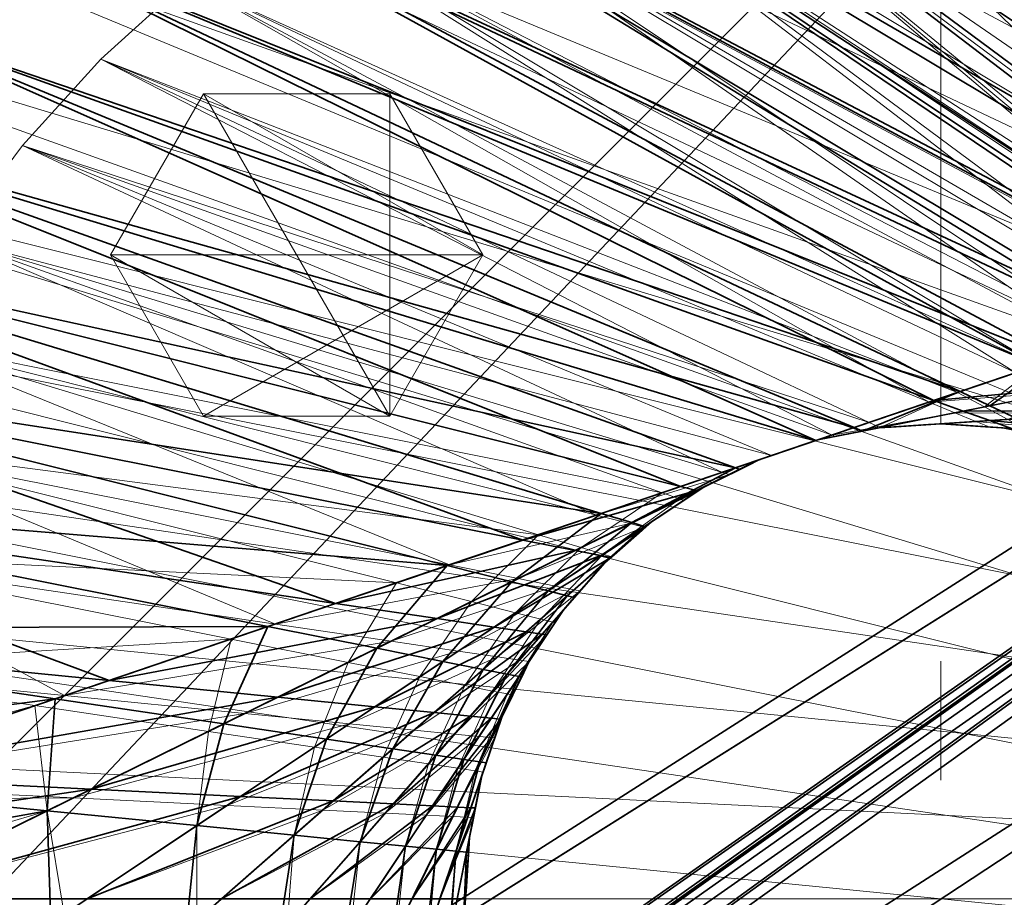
# Model space of a CAD drawing. Header units: millimetres. Extents: x -142 to 149, y -149 to 106.
# Tile 14 of 28: x -23 to 2, y 0 to 22. Entities that reach past the tile are written whole.
import ezdxf

# ---------------------------------------------------------------- set-up
doc = ezdxf.new("R2010")
doc.units = ezdxf.units.MM
doc.linetypes.add('Center', pattern=[39, 24, -6, 3, -6])
for name, color, linetype, lineweight, true_color in [('M-BASE', 7, 'Continuous', 35, 0xbdc8d0), ('M-CENTER', 7, 'Center', 13, 0x9a8164), ('M-DETAIL', 7, 'Continuous', 13, 0x6c8298), ('M-HARDWARE', 7, 'Continuous', 18, 0xd1b579), ('M-STRUCTURE', 7, 'Continuous', 20, 0x509bab)]:
    doc.layers.add(name, color=color, linetype=linetype, lineweight=lineweight, true_color=true_color)

msp = doc.modelspace()

# ---------------------------------------------------------------- linework, layer by layer
at = {"layer": 'M-BASE'}
for points in [[(-50.703, 85), (10.717, 85), (-62.449, -18.337)], [(-58.499, -29.623), (-62.449, -18.337), (10.717, 85)], [(10.717, 85), (-56.708, -28.498), (-58.499, -29.623)], [(-54.181, -26.91), (-56.708, -28.498), (10.717, 85)], [(10.717, 85), (28.858, 56.129), (-54.181, -26.91)], [(42.294, 34.745, 12), (-96.656, 79.423, 12), (-58.499, -29.623, 12)], [(-42.522, -19.585), (-54.181, -26.91), (28.858, 56.129)], [(28.014, 24.737), (-42.522, -19.585), (28.858, 56.129)], [(-58.499, -29.623, 12), (28.014, 24.737, 12), (42.294, 34.745, 12)], [(5.124, 22.158, 76), (-10.16, 33.493, 76), (-6.828, 34.327, 76)], [(-6.828, 34.327, 76), (4.013, 25.43, 76), (5.124, 22.158, 76)], [(-56.444, -35.495, 12), (45.362, 29.863, 12), (42.761, 34.002, 12)], [(42.761, 34.002, 12), (34.68, 28.925, 12), (-56.444, -35.495, 12)], [(-55.971, -36.848), (36.077, 29.803), (42.761, 34.002)], [(42.761, 34.002), (45.362, 29.863), (-55.971, -36.848)], [(5.692, 20.483, 85), (-10.16, 33.493, 85), (-13.394, 32.336, 85)], [(6.088, 19.319, 76), (-13.394, 32.336, 76), (-10.16, 33.493, 76)], [(-10.16, 33.493, 85), (5.692, 20.483, 85), (4.468, 24.089, 85)], [(-10.16, 33.493, 76), (5.124, 22.158, 76), (6.088, 19.319, 76)], [(6.737, 17.406, 85), (-13.394, 32.336, 85), (-16.499, 30.867, 85)], [(6.935, 16.821, 76), (-16.499, 30.867, 76), (-13.394, 32.336, 76)], [(-13.394, 32.336, 85), (6.737, 17.406, 85), (5.692, 20.483, 85)], [(-13.394, 32.336, 76), (6.088, 19.319, 76), (6.935, 16.821, 76)], [(7.143, 15.07, 85), (-16.499, 30.867, 85), (-19.445, 29.101, 85)], [(6.937, 15, 76), (-19.445, 29.101, 76), (-16.499, 30.867, 76)], [(-16.499, 30.867, 85), (7.143, 15.07, 85), (7.49, 15.188, 85)], [(-16.499, 30.867, 85), (7.49, 15.188, 85), (6.737, 17.406, 85)], [(-16.499, 30.867, 76), (6.935, 16.821, 76), (7.49, 15.188, 76)], [(-16.499, 30.867, 76), (7.49, 15.188, 76), (6.937, 15, 76)], [(-56.444, -35.495, 12), (-55.971, -36.848, 12), (45.362, 29.863, 12)], [(-55.971, -36.848), (45.362, 29.863), (-50.938, -51.232)], [(-50.938, -51.232, 12), (45.362, 29.863, 12), (-55.971, -36.848, 12)], [(-50.327, -52.978), (-50.938, -51.232), (45.362, 29.863)], [(45.362, 29.863, 12), (-50.938, -51.232, 12), (-50.327, -52.978, 12)], [(45.362, 29.863), (49.037, 24.014), (-50.327, -52.978)], [(-50.327, -52.978, 12), (49.037, 24.014, 12), (45.362, 29.863, 12)], [(34.68, 28.925), (36.077, 29.803), (-55.971, -36.848)], [(5.114, 14.381, 85), (-19.445, 29.101, 85), (-22.204, 27.055, 85)], [(4.811, 14.278, 76), (-22.204, 27.055, 76), (-19.445, 29.101, 76)], [(-19.445, 29.101, 85), (5.114, 14.381, 85), (7.143, 15.07, 85)], [(-19.445, 29.101, 76), (6.937, 15, 76), (4.811, 14.278, 76)], [(29.824, 25.873), (34.68, 28.925), (-56.444, -35.495)], [(-55.971, -36.848), (-56.444, -35.495), (34.68, 28.925)], [(29.824, 25.873, 12), (-56.444, -35.495, 12), (34.68, 28.925, 12)], [(2.908, 13.633, 85), (-22.204, 27.055, 85), (-24.749, 24.749, 85)], [(2.457, 13.48, 76), (-24.749, 24.749, 76), (-22.204, 27.055, 76)], [(-22.204, 27.055, 85), (2.908, 13.633, 85), (5.114, 14.381, 85)], [(-22.204, 27.055, 76), (4.811, 14.278, 76), (2.457, 13.48, 76)], [(29.65, 25.764), (29.824, 25.873), (-56.444, -35.495)], [(-56.444, -35.495, 12), (29.824, 25.873, 12), (29.65, 25.764, 12)], [(-56.736, -34.661, 12), (-56.476, -35.405, 12), (29.65, 25.764, 12)], [(29.65, 25.764, 12), (28.014, 24.737, 12), (-56.736, -34.661, 12)], [(-56.444, -35.495), (-56.476, -35.405), (29.65, 25.764)], [(28.014, 24.737), (29.65, 25.764), (-56.476, -35.405)], [(29.65, 25.764, 12), (-56.476, -35.405, 12), (-56.444, -35.495, 12)], [(-58.499, -29.623, 12), (-56.736, -34.661, 12), (28.014, 24.737, 12)], [(-56.476, -35.405), (-56.736, -34.661), (28.014, 24.737)], [(-42.522, -19.585), (28.014, 24.737), (-56.736, -34.661)], [(0.49, 12.812, 85), (-24.749, 24.749, 85), (-27.055, 22.204, 85)], [(-0.175, 12.586, 76), (-27.055, 22.204, 76), (-24.749, 24.749, 76)], [(-24.749, 24.749, 85), (0.49, 12.812, 85), (2.908, 13.633, 85)], [(-24.749, 24.749, 76), (2.457, 13.48, 76), (-0.175, 12.586, 76)], [(-50.327, -52.978), (49.037, 24.014), (49.904, 22.634)], [(49.2, 21.929, 12), (49.037, 24.014, 12), (-50.327, -52.978, 12)], [(49.904, 22.634), (-24.3, -51.571), (-50.327, -52.978)], [(-24.3, -51.571), (49.904, 22.634), (57.671, 10.273)], [(-2.187, 11.903, 85), (-27.055, 22.204, 85), (-29.101, 19.445, 85)], [(-3.155, 11.574, 76), (-29.101, 19.445, 76), (-27.055, 22.204, 76)], [(-27.055, 22.204, 85), (-2.187, 11.903, 85), (0.49, 12.812, 85)], [(-27.055, 22.204, 76), (-0.175, 12.586, 76), (-3.155, 11.574, 76)], [(-50.327, -52.978, 12), (-30.508, -57.779, 12), (49.2, 21.929, 12)], [(49.2, 21.929, 12), (-30.508, -57.779, 12), (8.91, -67.329, 12)], [(-5.182, 10.886, 85), (-29.101, 19.445, 85), (-30.867, 16.499, 85)], [(-6.574, 10.414, 76), (-30.867, 16.499, 76), (-29.101, 19.445, 76)], [(-29.101, 19.445, 85), (-5.182, 10.886, 85), (-2.187, 11.903, 85)], [(-29.101, 19.445, 76), (-3.155, 11.574, 76), (-6.574, 10.414, 76)], [(-8.572, 9.736, 85), (-30.867, 16.499, 85), (-32.336, 13.394, 85)], [(-10.557, 9.062, 76), (-32.336, 13.394, 76), (-30.867, 16.499, 76)], [(-30.867, 16.499, 85), (-8.572, 9.736, 85), (-5.182, 10.886, 85)], [(-30.867, 16.499, 76), (-6.574, 10.414, 76), (-10.557, 9.062, 76)], [(-0.175, 12.586, 76), (2.457, 13.48, 76), (3.733, 12.951, 76)], [(2.908, 13.633, 85), (0.49, 12.812, 85), (1.242, 12.456, 85)], [(1.242, 12.456, 85), (4.061, 13.017, 85), (2.908, 13.633, 85)], [(-12.461, 8.416, 85), (-32.336, 13.394, 85), (-33.493, 10.16, 85)], [(-15.28, 7.458, 76), (-33.493, 10.16, 76), (-32.336, 13.394, 76)], [(-32.336, 13.394, 85), (-12.461, 8.416, 85), (-8.572, 9.736, 85)], [(-32.336, 13.394, 76), (-10.557, 9.062, 76), (-15.28, 7.458, 76)], [(3.733, 12.951, 76), (0.565, 12.321, 76), (-0.175, 12.586, 76)], [(0.565, 12.321, 76), (3.733, 12.951, 76), (5.206, 12.341, 76)], [(4.061, 13.017, 85), (1.242, 12.456, 85), (1.938, 12.127, 85)], [(0.49, 12.812, 85), (-2.187, 11.903, 85), (-1.976, 11.816, 85)], [(-1.976, 11.816, 85), (1.242, 12.456, 85), (0.49, 12.812, 85)], [(-3.106, 11.591, 76), (-0.175, 12.586, 76), (0.565, 12.321, 76)], [(-1.566, 11.897, 85), (1.938, 12.127, 85), (1.242, 12.456, 85)], [(-1.566, 11.897, 76), (0.565, 12.321, 76), (1.236, 12.081, 76)], [(5.206, 12.341, 76), (1.236, 12.081, 76), (0.565, 12.321, 76)], [(1.236, 12.081, 76), (5.206, 12.341, 76), (7.163, 11.531, 76)], [(-1.566, 11.897, 76), (-1.253, 11.918, 76), (-0.313, 11.979, 85)], [(-0.313, 11.979, 85), (-1.566, 11.897, 85), (-1.566, 11.897, 76)], [(0, 12, 85), (-0.313, 11.979, 85), (-1.253, 11.918, 76)], [(-1.253, 11.918, 76), (0, 12, 76), (0, 12, 85)], [(0, 12, 85), (2.561, 11.832, 85), (1.938, 12.127, 85)], [(0, 12, 76), (1.236, 12.081, 76), (1.79, 11.883, 76)], [(0, 12, 76), (0.313, 11.979, 76), (1.253, 11.918, 85)], [(1.253, 11.918, 85), (0, 12, 85), (0, 12, 76)], [(1.566, 11.897, 85), (1.253, 11.918, 85), (0.313, 11.979, 76)], [(0.313, 11.979, 76), (1.566, 11.897, 76), (1.566, 11.897, 85)], [(7.163, 11.531, 76), (1.79, 11.883, 76), (1.236, 12.081, 76)], [(-3.106, 11.591, 85), (-1.976, 11.816, 85), (-2.187, 11.903, 85)], [(-3.106, 11.591, 76), (-2.798, 11.652, 76), (-1.874, 11.836, 85)], [(-1.874, 11.836, 85), (-3.106, 11.591, 85), (-3.106, 11.591, 76)], [(-1.566, 11.897, 85), (-1.874, 11.836, 85), (-2.798, 11.652, 76)], [(-2.798, 11.652, 76), (-1.566, 11.897, 76), (-1.566, 11.897, 85)], [(1.566, 11.897, 85), (3.045, 11.603, 85), (2.561, 11.832, 85)], [(1.566, 11.897, 76), (1.79, 11.883, 76), (1.978, 11.815, 76)], [(1.566, 11.897, 76), (1.874, 11.836, 76), (2.798, 11.652, 85)], [(2.798, 11.652, 85), (1.566, 11.897, 85), (1.566, 11.897, 76)], [(-4.592, 11.087, 76), (-4.295, 11.187, 76), (-3.403, 11.49, 85)], [(-3.403, 11.49, 85), (-4.592, 11.087, 85), (-4.592, 11.087, 76)], [(-3.106, 11.591, 85), (-3.403, 11.49, 85), (-4.295, 11.187, 76)], [(-4.295, 11.187, 76), (-3.106, 11.591, 76), (-3.106, 11.591, 85)], [(-4.592, 11.087, 76), (-6.165, 10.311, 76), (-6.574, 10.414, 76)], [(-6, 10.392, 76), (-5.718, 10.531, 76), (-4.874, 10.948, 85)], [(-4.874, 10.948, 85), (-6, 10.392, 85), (-6, 10.392, 76)], [(-4.592, 11.087, 85), (-4.874, 10.948, 85), (-5.718, 10.531, 76)], [(-5.718, 10.531, 76), (-4.592, 11.087, 76), (-4.592, 11.087, 85)], [(-4.592, 11.087, 85), (-5.182, 10.886, 85), (-5.075, 10.848, 85)], [(-5.182, 10.886, 85), (-8.572, 9.736, 85), (-7.804, 9.503, 85)], [(-7.804, 9.503, 85), (-5.075, 10.848, 85), (-5.182, 10.886, 85)], [(57.671, 10.273), (20.328, -49.159), (-24.3, -51.571)], [(-10.557, 9.062, 76), (-6.574, 10.414, 76), (-6.165, 10.311, 76)], [(-6.165, 10.311, 76), (-9.232, 8.798, 76), (-10.557, 9.062, 76)], [(-9.232, 8.798, 76), (-6.165, 10.311, 76), (-6.133, 10.303, 76)], [(-6.133, 10.303, 76), (-8.58, 8.669, 76), (-9.232, 8.798, 76)], [(-6, 10.392, 85), (-7.804, 9.503, 85), (-7.479, 9.404, 85)], [(-7.305, 9.52, 76), (-7.044, 9.695, 76), (-6.261, 10.218, 85)], [(-6.261, 10.218, 85), (-7.305, 9.52, 85), (-7.305, 9.52, 76)], [(-6, 10.392, 85), (-6.261, 10.218, 85), (-7.044, 9.695, 76)], [(-7.044, 9.695, 76), (-6, 10.392, 76), (-6, 10.392, 85)], [(-6, 10.392, 76), (-6.133, 10.303, 76), (-6.165, 10.311, 76)], [(-16.991, 6.878, 85), (-33.493, 10.16, 85), (-34.327, 6.828, 85)], [(-21.003, 5.516, 76), (-34.327, 6.828, 76), (-33.493, 10.16, 76)], [(-33.493, 10.16, 85), (-16.991, 6.878, 85), (-12.461, 8.416, 85)], [(-33.493, 10.16, 76), (-15.28, 7.458, 76), (-21.003, 5.516, 76)], [(-8.572, 9.736, 85), (-12.461, 8.416, 85), (-10.835, 8.008, 85)], [(-10.835, 8.008, 85), (-7.804, 9.503, 85), (-8.572, 9.736, 85)], [(-7.804, 9.503, 85), (-10.835, 8.008, 85), (-9.913, 7.777, 85)], [(-9.913, 7.777, 85), (-7.479, 9.404, 85), (-7.804, 9.503, 85)], [(-7.305, 9.52, 76), (-8.332, 8.619, 76), (-8.58, 8.669, 76)], [(-7.305, 9.52, 85), (-7.541, 9.313, 85), (-8.249, 8.692, 76)], [(-8.249, 8.692, 76), (-7.305, 9.52, 76), (-7.305, 9.52, 85)], [(-7.305, 9.52, 85), (-7.479, 9.404, 85), (-7.448, 9.395, 85)], [(-7.479, 9.404, 85), (-9.913, 7.777, 85), (-9.43, 7.656, 85)], [(-9.43, 7.656, 85), (-7.448, 9.395, 85), (-7.479, 9.404, 85)], [(-8.485, 8.485, 76), (-8.249, 8.692, 76), (-7.541, 9.313, 85)], [(-7.541, 9.313, 85), (-8.485, 8.485, 85), (-8.485, 8.485, 76)], [(-15.28, 7.458, 76), (-10.557, 9.062, 76), (-9.232, 8.798, 76)], [(-9.232, 8.798, 76), (-12.72, 7.079, 76), (-15.28, 7.458, 76)], [(-12.72, 7.079, 76), (-9.232, 8.798, 76), (-8.58, 8.669, 76)], [(-8.58, 8.669, 76), (-11.279, 6.865, 76), (-12.72, 7.079, 76)], [(-11.279, 6.865, 76), (-8.58, 8.669, 76), (-8.332, 8.619, 76)], [(-8.332, 8.619, 76), (-10.47, 6.745, 76), (-11.279, 6.865, 76)], [(-8.485, 8.485, 76), (-10.064, 6.685, 76), (-10.47, 6.745, 76)], [(-8.485, 8.485, 85), (-9.43, 7.656, 85), (-9.251, 7.612, 85)], [(-8.485, 8.485, 85), (-8.692, 8.249, 85), (-9.313, 7.541, 76)], [(-9.313, 7.541, 76), (-8.485, 8.485, 76), (-8.485, 8.485, 85)], [(-12.461, 8.416, 85), (-16.991, 6.878, 85), (-14.238, 6.33, 85)], [(-14.238, 6.33, 85), (-10.835, 8.008, 85), (-12.461, 8.416, 85)], [(-9.52, 7.305, 76), (-9.313, 7.541, 76), (-8.692, 8.249, 85)], [(-8.692, 8.249, 85), (-9.52, 7.305, 85), (-9.52, 7.305, 76)], [(-10.835, 8.008, 85), (-14.238, 6.33, 85), (-12.575, 5.999, 85)], [(-12.575, 5.999, 85), (-9.913, 7.777, 85), (-10.835, 8.008, 85)], [(-9.913, 7.777, 85), (-12.575, 5.999, 85), (-11.552, 5.796, 85)], [(-11.552, 5.796, 85), (-9.43, 7.656, 85), (-9.913, 7.777, 85)], [(-9.43, 7.656, 85), (-11.552, 5.796, 85), (-10.949, 5.676, 85)], [(-10.949, 5.676, 85), (-9.251, 7.612, 85), (-9.43, 7.656, 85)], [(-21.003, 5.516, 76), (-15.28, 7.458, 76), (-12.72, 7.079, 76)], [(-9.52, 7.305, 85), (-10.949, 5.676, 85), (-10.649, 5.616, 85)], [(-9.52, 7.305, 85), (-9.695, 7.044, 85), (-10.218, 6.261, 76)], [(-10.218, 6.261, 76), (-9.52, 7.305, 76), (-9.52, 7.305, 85)], [(-9.52, 7.305, 76), (-9.947, 6.667, 76), (-10.064, 6.685, 76)], [(-12.72, 7.079, 76), (-16.74, 5.096, 76), (-21.003, 5.516, 76)], [(-16.74, 5.096, 76), (-12.72, 7.079, 76), (-11.279, 6.865, 76)], [(-10.392, 6, 76), (-10.218, 6.261, 76), (-9.695, 7.044, 85)], [(-9.695, 7.044, 85), (-10.392, 6, 85), (-10.392, 6, 76)], [(-22.365, 5.054, 85), (-34.327, 6.828, 85), (-34.831, 3.431, 85)], [(-34.327, 6.828, 85), (-22.365, 5.054, 85), (-16.991, 6.878, 85)], [(-34.327, 6.828, 76), (-21.003, 5.516, 76), (-28.118, 3.101, 76)], [(-16.991, 6.878, 85), (-22.365, 5.054, 85), (-18.107, 4.422, 85)], [(-18.107, 4.422, 85), (-14.238, 6.33, 85), (-16.991, 6.878, 85)], [(-11.279, 6.865, 76), (-14.288, 4.854, 76), (-16.74, 5.096, 76)], [(-14.288, 4.854, 76), (-11.279, 6.865, 76), (-10.47, 6.745, 76)], [(-10.47, 6.745, 76), (-12.793, 4.707, 76), (-14.288, 4.854, 76)], [(-12.793, 4.707, 76), (-10.47, 6.745, 76), (-10.064, 6.685, 76)], [(-10.064, 6.685, 76), (-11.878, 4.617, 76), (-12.793, 4.707, 76)], [(-11.878, 4.617, 76), (-10.064, 6.685, 76), (-9.947, 6.667, 76)], [(-9.947, 6.667, 76), (-11.351, 4.565, 76), (-11.878, 4.617, 76)], [(-14.238, 6.33, 85), (-18.107, 4.422, 85), (-15.511, 4.037, 85)], [(-15.511, 4.037, 85), (-12.575, 5.999, 85), (-14.238, 6.33, 85)], [(-12.575, 5.999, 85), (-15.511, 4.037, 85), (-13.84, 3.789, 85)], [(-13.84, 3.789, 85), (-11.552, 5.796, 85), (-12.575, 5.999, 85)], [(-10.392, 6, 76), (-11.112, 4.542, 76), (-11.351, 4.565, 76)], [(-10.392, 6, 85), (-10.531, 5.718, 85), (-10.948, 4.874, 76)], [(-10.948, 4.874, 76), (-10.392, 6, 76), (-10.392, 6, 85)], [(-10.392, 6, 85), (-10.649, 5.616, 85), (-10.588, 5.604, 85)], [(-11.552, 5.796, 85), (-13.84, 3.789, 85), (-12.746, 3.627, 85)], [(-12.746, 3.627, 85), (-10.949, 5.676, 85), (-11.552, 5.796, 85)], [(-28.118, 3.101, 76), (-21.003, 5.516, 76), (-16.74, 5.096, 76)], [(-10.949, 5.676, 85), (-12.746, 3.627, 85), (-12.047, 3.523, 85)], [(-12.047, 3.523, 85), (-10.649, 5.616, 85), (-10.949, 5.676, 85)], [(-10.649, 5.616, 85), (-12.047, 3.523, 85), (-11.643, 3.463, 85)], [(-11.643, 3.463, 85), (-10.588, 5.604, 85), (-10.649, 5.616, 85)], [(-11.087, 4.592, 76), (-10.948, 4.874, 76), (-10.531, 5.718, 85)], [(-10.531, 5.718, 85), (-11.087, 4.592, 85), (-11.087, 4.592, 76)], [(-34.831, 3.431, 85), (-28.874, 2.844, 85), (-22.365, 5.054, 85)], [(-22.365, 5.054, 85), (-28.874, 2.844, 85), (-22.567, 2.223, 85)], [(-16.74, 5.096, 76), (-21.45, 2.773, 76), (-28.118, 3.101, 76)], [(-22.567, 2.223, 85), (-18.107, 4.422, 85), (-22.365, 5.054, 85)], [(-21.45, 2.773, 76), (-16.74, 5.096, 76), (-14.288, 4.854, 76)], [(-14.288, 4.854, 76), (-17.68, 2.588, 76), (-21.45, 2.773, 76)], [(-17.68, 2.588, 76), (-14.288, 4.854, 76), (-12.793, 4.707, 76)], [(-12.793, 4.707, 76), (-15.341, 2.473, 76), (-17.68, 2.588, 76)], [(-15.341, 2.473, 76), (-12.793, 4.707, 76), (-11.878, 4.617, 76)], [(-11.878, 4.617, 76), (-13.823, 2.399, 76), (-15.341, 2.473, 76)], [(-13.823, 2.399, 76), (-11.878, 4.617, 76), (-11.351, 4.565, 76)], [(-11.351, 4.565, 76), (-12.831, 2.35, 76), (-13.823, 2.399, 76)], [(-12.831, 2.35, 76), (-11.351, 4.565, 76), (-11.112, 4.542, 76)], [(-11.112, 4.542, 76), (-12.207, 2.319, 76), (-12.831, 2.35, 76)], [(-12.207, 2.319, 76), (-11.112, 4.542, 76), (-11.104, 4.541, 76)], [(-11.104, 4.541, 76), (-11.864, 2.302, 76), (-12.207, 2.319, 76)], [(-11.087, 4.592, 85), (-11.643, 3.463, 85), (-11.478, 3.439, 85)], [(-11.087, 4.592, 85), (-11.187, 4.295, 85), (-11.49, 3.403, 76)], [(-11.49, 3.403, 76), (-11.087, 4.592, 76), (-11.087, 4.592, 85)], [(-11.087, 4.592, 76), (-11.104, 4.541, 76), (-11.112, 4.542, 76)], [(-18.107, 4.422, 85), (-22.567, 2.223, 85), (-18.784, 1.85, 85)], [(-18.784, 1.85, 85), (-15.511, 4.037, 85), (-18.107, 4.422, 85)], [(-11.591, 3.106, 76), (-11.49, 3.403, 76), (-11.187, 4.295, 85)], [(-11.187, 4.295, 85), (-11.591, 3.106, 85), (-11.591, 3.106, 76)], [(-15.511, 4.037, 85), (-18.784, 1.85, 85), (-16.327, 1.608, 85)], [(-16.327, 1.608, 85), (-13.84, 3.789, 85), (-15.511, 4.037, 85)], [(-13.84, 3.789, 85), (-16.327, 1.608, 85), (-14.66, 1.444, 85)], [(-14.66, 1.444, 85), (-12.746, 3.627, 85), (-13.84, 3.789, 85)], [(-12.746, 3.627, 85), (-14.66, 1.444, 85), (-13.512, 1.331, 85)], [(-13.512, 1.331, 85), (-12.047, 3.523, 85), (-12.746, 3.627, 85)], [(-12.047, 3.523, 85), (-13.512, 1.331, 85), (-12.733, 1.254, 85)], [(-12.733, 1.254, 85), (-11.643, 3.463, 85), (-12.047, 3.523, 85)], [(-11.643, 3.463, 85), (-12.733, 1.254, 85), (-12.236, 1.205, 85)], [(-12.236, 1.205, 85), (-11.478, 3.439, 85), (-11.643, 3.463, 85)], [(-34.962, 0.777, 76), (-28.118, 3.101, 76), (-21.45, 2.773, 76)], [(-11.591, 3.106, 85), (-12.236, 1.205, 85), (-11.974, 1.179, 85)], [(-11.591, 3.106, 76), (-11.752, 2.297, 76), (-11.864, 2.302, 76)], [(-11.591, 3.106, 85), (-11.652, 2.798, 85), (-11.836, 1.874, 76)], [(-11.836, 1.874, 76), (-11.591, 3.106, 76), (-11.591, 3.106, 85)], [(-35, 0, 85), (-22.567, 2.223, 85), (-28.874, 2.844, 85)], [(-34.962, 0.777, 76), (-21.45, 2.773, 76), (-27.074, 0, 76)], [(-27.074, 0, 76), (-21.45, 2.773, 76), (-17.68, 2.588, 76)], [(-11.897, 1.566, 76), (-11.836, 1.874, 76), (-11.652, 2.798, 85)], [(-11.652, 2.798, 85), (-11.897, 1.566, 85), (-11.897, 1.566, 76)], [(-17.68, 2.588, 76), (-21.553, 0, 76), (-27.074, 0, 76)], [(-21.553, 0, 76), (-17.68, 2.588, 76), (-15.341, 2.473, 76)], [(-15.341, 2.473, 76), (-18.161, 0, 76), (-21.553, 0, 76)], [(-18.161, 0, 76), (-15.341, 2.473, 76), (-13.823, 2.399, 76)], [(-13.823, 2.399, 76), (-15.927, 0, 76), (-18.161, 0, 76)], [(-15.927, 0, 76), (-13.823, 2.399, 76), (-12.831, 2.35, 76)], [(-12.831, 2.35, 76), (-14.401, 0, 76), (-15.927, 0, 76)], [(-14.401, 0, 76), (-12.831, 2.35, 76), (-12.207, 2.319, 76)], [(-12.207, 2.319, 76), (-13.351, 0, 76), (-14.401, 0, 76)], [(-13.351, 0, 76), (-12.207, 2.319, 76), (-11.864, 2.302, 76)], [(-11.864, 2.302, 76), (-12.645, 0, 76), (-13.351, 0, 76)], [(-12.645, 0, 76), (-11.864, 2.302, 76), (-11.752, 2.297, 76)], [(-11.752, 2.297, 76), (-12.209, 0, 76), (-12.645, 0, 76)], [(-35, 0, 85), (-27.792, -0.354, 85), (-22.567, 2.223, 85)], [(-22.567, 2.223, 85), (-27.792, -0.354, 85), (-22.474, -0.615, 85)], [(-22.474, -0.615, 85), (-18.784, 1.85, 85), (-22.567, 2.223, 85)], [(-18.784, 1.85, 85), (-22.474, -0.615, 85), (-19.054, -0.783, 85)], [(-19.054, -0.783, 85), (-16.327, 1.608, 85), (-18.784, 1.85, 85)], [(-16.327, 1.608, 85), (-19.054, -0.783, 85), (-16.714, -0.898, 85)], [(-16.714, -0.898, 85), (-14.66, 1.444, 85), (-16.327, 1.608, 85)], [(-11.897, 1.566, 76), (-12, 0, 76), (-12.209, 0, 76)], [(-11.897, 1.566, 85), (-11.918, 1.253, 85), (-11.979, 0.313, 76)], [(-11.979, 0.313, 76), (-11.897, 1.566, 76), (-11.897, 1.566, 85)], [(-11.897, 1.566, 85), (-11.974, 1.179, 85), (-11.923, 1.174, 85)], [(-14.66, 1.444, 85), (-16.714, -0.898, 85), (-15.056, -0.98, 85)], [(-15.056, -0.98, 85), (-13.512, 1.331, 85), (-14.66, 1.444, 85)], [(-13.512, 1.331, 85), (-15.056, -0.98, 85), (-13.863, -1.038, 85)], [(-13.863, -1.038, 85), (-12.733, 1.254, 85), (-13.512, 1.331, 85)], [(-12.733, 1.254, 85), (-13.863, -1.038, 85), (-13.012, -1.08, 85)], [(-13.012, -1.08, 85), (-12.236, 1.205, 85), (-12.733, 1.254, 85)], [(-12, 0, 76), (-11.979, 0.313, 76), (-11.918, 1.253, 85)], [(-11.918, 1.253, 85), (-12, 0, 85), (-12, 0, 76)], [(-12.236, 1.205, 85), (-13.012, -1.08, 85), (-12.429, -1.109, 85)], [(-12.429, -1.109, 85), (-11.974, 1.179, 85), (-12.236, 1.205, 85)], [(-11.974, 1.179, 85), (-12.429, -1.109, 85), (-12.074, -1.126, 85)], [(-12.074, -1.126, 85), (-11.923, 1.174, 85), (-11.974, 1.179, 85)]]:
    msp.add_3dface(points, dxfattribs=at)
at = {"layer": 'M-CENTER'}
msp.add_line((0, -105, -0.1), (0, 106, -0.1), dxfattribs=at)
at = {"layer": 'M-DETAIL'}
for points in [[(43, 0, 12), (-8.389, 42.174, 12), (-4.215, 42.793, 12)], [(42.793, -4.215, 24), (-4.215, 42.793, 24), (-8.389, 42.174, 24)], [(43, 0, 12), (-4.215, 42.793, 12), (0, 43, 12)], [(42.793, -4.215, 24), (0, 43, 24), (-4.215, 42.793, 24)], [(43, 0, 12), (0, 43, 12), (4.215, 42.793, 12)], [(42.793, -4.215, 24), (4.215, 42.793, 24), (0, 43, 24)], [(43, 0, 12), (-12.482, 41.148, 12), (-8.389, 42.174, 12)], [(42.793, -4.215, 24), (-8.389, 42.174, 24), (-12.482, 41.148, 24)], [(43, 0, 12), (-16.455, 39.727, 12), (-12.482, 41.148, 12)], [(42.793, -4.215, 24), (-12.482, 41.148, 24), (-16.455, 39.727, 24)], [(43, 0, 12), (-20.27, 37.923, 12), (-16.455, 39.727, 12)], [(42.793, -4.215, 24), (-16.455, 39.727, 24), (-20.27, 37.923, 24)], [(43, 0, 12), (-23.89, 35.753, 12), (-20.27, 37.923, 12)], [(42.793, -4.215, 24), (-20.27, 37.923, 24), (-23.89, 35.753, 24)], [(43, 0, 12), (-27.279, 33.239, 12), (-23.89, 35.753, 12)], [(42.793, -4.215, 24), (-23.89, 35.753, 24), (-27.279, 33.239, 24)], [(43, 0, 12), (-30.406, 30.406, 12), (-27.279, 33.239, 12)], [(42.793, -4.215, 24), (-27.279, 33.239, 24), (-30.406, 30.406, 24)], [(43, 0, 12), (-33.239, 27.279, 12), (-30.406, 30.406, 12)], [(42.793, -4.215, 24), (-30.406, 30.406, 24), (-33.239, 27.279, 24)], [(43, 0, 12), (-35.753, 23.89, 12), (-33.239, 27.279, 12)], [(42.793, -4.215, 24), (-33.239, 27.279, 24), (-35.753, 23.89, 24)], [(43, 0, 12), (-37.923, 20.27, 12), (-35.753, 23.89, 12)], [(42.793, -4.215, 24), (-35.753, 23.89, 24), (-37.923, 20.27, 24)], [(43, 0, 12), (-39.727, 16.455, 12), (-37.923, 20.27, 12)], [(42.793, -4.215, 24), (-37.923, 20.27, 24), (-39.727, 16.455, 24)], [(43, 0, 12), (-41.148, 12.482, 12), (-39.727, 16.455, 12)], [(42.793, -4.215, 24), (-39.727, 16.455, 24), (-41.148, 12.482, 24)], [(43, 0, 12), (-42.174, 8.389, 12), (-41.148, 12.482, 12)], [(42.793, -4.215, 24), (-41.148, 12.482, 24), (-42.174, 8.389, 24)], [(43, 0, 12), (-42.793, 4.215, 12), (-42.174, 8.389, 12)], [(42.793, -4.215, 24), (-42.174, 8.389, 24), (-42.793, 4.215, 24)], [(43, 0, 12), (-43, 0, 12), (-42.793, 4.215, 12)], [(42.793, -4.215, 24), (-42.793, 4.215, 24), (-43, 0, 24)]]:
    msp.add_3dface(points, dxfattribs=at)
at = {"layer": 'M-HARDWARE'}
for points in [[(-11.563, 16.263, 85), (-20.963, 16.263, 85), (-18.613, 20.334, 85)], [(-13.913, 12.193, 89), (-18.613, 20.334, 89), (-20.963, 16.263, 89)], [(-18.613, 20.334, 89), (-18.613, 20.334, 85), (-20.963, 16.263, 85)], [(-20.963, 16.263, 85), (-20.963, 16.263, 89), (-18.613, 20.334, 89)], [(-18.613, 20.334, 85), (-13.913, 20.334, 85), (-11.563, 16.263, 85)], [(-13.913, 12.193, 89), (-13.913, 20.334, 89), (-18.613, 20.334, 89)], [(-13.913, 20.334, 89), (-13.913, 20.334, 85), (-18.613, 20.334, 85)], [(-18.613, 20.334, 85), (-18.613, 20.334, 89), (-13.913, 20.334, 89)], [(-13.913, 12.193, 89), (-11.563, 16.263, 89), (-13.913, 20.334, 89)], [(-11.563, 16.263, 89), (-11.563, 16.263, 85), (-13.913, 20.334, 85)], [(-13.913, 20.334, 85), (-13.913, 20.334, 89), (-11.563, 16.263, 89)], [(-11.563, 16.263, 85), (-18.613, 12.193, 85), (-20.963, 16.263, 85)], [(-20.963, 16.263, 89), (-18.613, 12.193, 89), (-13.913, 12.193, 89)], [(-20.963, 16.263, 89), (-20.963, 16.263, 85), (-18.613, 12.193, 85)], [(-18.613, 12.193, 85), (-18.613, 12.193, 89), (-20.963, 16.263, 89)], [(-11.563, 16.263, 85), (-13.913, 12.193, 85), (-18.613, 12.193, 85)], [(-13.913, 12.193, 89), (-13.913, 12.193, 85), (-11.563, 16.263, 85)], [(-11.563, 16.263, 85), (-11.563, 16.263, 89), (-13.913, 12.193, 89)], [(-18.613, 12.193, 89), (-18.613, 12.193, 85), (-13.913, 12.193, 85)], [(-13.913, 12.193, 85), (-13.913, 12.193, 89), (-18.613, 12.193, 89)]]:
    msp.add_3dface(points, dxfattribs=at)
at = {"layer": 'M-STRUCTURE'}
for points in [[(5.312, 21.603, 76), (-2.941, 29.856, 76), (-5.853, 29.424, 76)], [(5.944, 19.742, 24), (-5.853, 29.424, 24), (-2.941, 29.856, 24)], [(-2.941, 29.856, 76), (5.312, 21.603, 76), (3.936, 25.657, 76)], [(-2.941, 29.856, 24), (4.933, 22.719, 24), (5.944, 19.742, 24)], [(6.439, 18.283, 76), (-5.853, 29.424, 76), (-8.709, 28.708, 76)], [(6.806, 17.202, 24), (-8.709, 28.708, 24), (-5.853, 29.424, 24)], [(-5.853, 29.424, 76), (6.439, 18.283, 76), (5.312, 21.603, 76)], [(-5.853, 29.424, 24), (5.944, 19.742, 24), (6.806, 17.202, 24)], [(7.383, 15.502, 76), (-8.709, 28.708, 76), (-11.481, 27.716, 76)], [(7.344, 15.138, 24), (-11.481, 27.716, 24), (-8.709, 28.708, 24)], [(-8.709, 28.708, 76), (7.383, 15.502, 76), (6.439, 18.283, 76)], [(-8.709, 28.708, 24), (6.806, 17.202, 24), (7.49, 15.188, 24)], [(-8.709, 28.708, 24), (7.49, 15.188, 24), (7.344, 15.138, 24)], [(6.065, 14.704, 76), (-11.481, 27.716, 76), (-14.142, 26.458, 76)], [(5.684, 14.575, 24), (-14.142, 26.458, 24), (-11.481, 27.716, 24)], [(-11.481, 27.716, 76), (6.065, 14.704, 76), (7.49, 15.188, 76)], [(-11.481, 27.716, 76), (7.49, 15.188, 76), (7.383, 15.502, 76)], [(-11.481, 27.716, 24), (7.344, 15.138, 24), (5.684, 14.575, 24)], [(4.33, 14.115, 76), (-14.142, 26.458, 76), (-16.667, 24.944, 76)], [(3.879, 13.962, 24), (-16.667, 24.944, 24), (-14.142, 26.458, 24)], [(-14.142, 26.458, 76), (4.33, 14.115, 76), (6.065, 14.704, 76)], [(-14.142, 26.458, 24), (5.684, 14.575, 24), (3.879, 13.962, 24)], [(2.459, 13.48, 76), (-16.667, 24.944, 76), (-19.032, 23.19, 76)], [(1.9, 13.29, 24), (-19.032, 23.19, 24), (-16.667, 24.944, 24)], [(-16.667, 24.944, 76), (2.459, 13.48, 76), (4.33, 14.115, 76)], [(-16.667, 24.944, 24), (3.879, 13.962, 24), (1.9, 13.29, 24)], [(0.426, 12.79, 76), (-19.032, 23.19, 76), (-21.213, 21.213, 76)], [(-19.032, 23.19, 76), (-19.032, 23.19, 24), (-21.213, 21.213, 24)], [(-21.213, 21.213, 24), (-21.213, 21.213, 76), (-19.032, 23.19, 76)], [(-0.291, 12.547, 24), (-21.213, 21.213, 24), (-19.032, 23.19, 24)], [(-19.032, 23.19, 76), (0.426, 12.79, 76), (2.459, 13.48, 76)], [(-19.032, 23.19, 24), (1.9, 13.29, 24), (-0.291, 12.547, 24)], [(-1.804, 12.033, 76), (-21.213, 21.213, 76), (-23.19, 19.032, 76)], [(-21.213, 21.213, 76), (-21.213, 21.213, 24), (-23.19, 19.032, 24)], [(-23.19, 19.032, 24), (-23.19, 19.032, 76), (-21.213, 21.213, 76)], [(-2.741, 11.715, 24), (-23.19, 19.032, 24), (-21.213, 21.213, 24)], [(-21.213, 21.213, 76), (-1.804, 12.033, 76), (0.426, 12.79, 76)], [(-21.213, 21.213, 24), (-0.291, 12.547, 24), (-2.741, 11.715, 24)], [(-4.272, 11.195, 76), (-23.19, 19.032, 76), (-24.944, 16.667, 76)], [(-23.19, 19.032, 76), (-23.19, 19.032, 24), (-24.944, 16.667, 24)], [(-24.944, 16.667, 24), (-24.944, 16.667, 76), (-23.19, 19.032, 76)], [(-5.515, 10.773, 24), (-24.944, 16.667, 24), (-23.19, 19.032, 24)], [(-23.19, 19.032, 76), (-4.272, 11.195, 76), (-1.804, 12.033, 76)], [(-23.19, 19.032, 24), (-2.741, 11.715, 24), (-5.515, 10.773, 24)], [(-7.032, 10.258, 76), (-24.944, 16.667, 76), (-26.458, 14.142, 76)], [(-8.697, 9.693, 24), (-26.458, 14.142, 24), (-24.944, 16.667, 24)], [(-24.944, 16.667, 76), (-7.032, 10.258, 76), (-4.272, 11.195, 76)], [(-24.944, 16.667, 24), (-5.515, 10.773, 24), (-8.697, 9.693, 24)], [(-10.158, 9.197, 76), (-26.458, 14.142, 76), (-27.716, 11.481, 76)], [(-12.404, 8.435, 24), (-27.716, 11.481, 24), (-26.458, 14.142, 24)], [(-26.458, 14.142, 76), (-10.158, 9.197, 76), (-7.032, 10.258, 76)], [(-26.458, 14.142, 24), (-8.697, 9.693, 24), (-12.404, 8.435, 24)], [(2.459, 13.48, 76), (0.426, 12.79, 76), (1.103, 12.428, 76)], [(1.103, 12.428, 76), (3.439, 12.893, 76), (2.459, 13.48, 76)], [(-0.291, 12.547, 24), (1.9, 13.29, 24), (2.947, 12.795, 24)], [(0.426, 12.79, 76), (-1.804, 12.033, 76), (-1.531, 11.904, 76)], [(-1.531, 11.904, 76), (1.103, 12.428, 76), (0.426, 12.79, 76)], [(2.947, 12.795, 24), (0.355, 12.279, 24), (-0.291, 12.547, 24)], [(0.355, 12.279, 24), (2.947, 12.795, 24), (4.065, 12.266, 24)], [(3.439, 12.893, 76), (1.103, 12.428, 76), (1.696, 12.111, 76)], [(-2.741, 11.715, 24), (-0.291, 12.547, 24), (0.355, 12.279, 24)], [(0.355, 12.279, 24), (-2.649, 11.682, 24), (-2.741, 11.715, 24)], [(-1.566, 11.897, 24), (0.355, 12.279, 24), (0.889, 12.058, 24)], [(1.103, 12.428, 76), (-1.531, 11.904, 76), (-1.523, 11.9, 76)], [(-1.523, 11.9, 76), (1.696, 12.111, 76), (1.103, 12.428, 76)], [(4.065, 12.266, 24), (0.889, 12.058, 24), (0.355, 12.279, 24)], [(0.889, 12.058, 24), (4.065, 12.266, 24), (5.373, 11.648, 24)], [(-3.106, 11.591, 76), (-1.531, 11.904, 76), (-1.804, 12.033, 76)], [(-1.566, 11.897, 24), (-1.488, 11.902, 24), (-0.131, 11.991, 76)], [(-0.131, 11.991, 76), (-1.566, 11.897, 76), (-1.566, 11.897, 24)], [(0, 12, 76), (-0.131, 11.991, 76), (-1.488, 11.902, 24)], [(-1.488, 11.902, 24), (0, 12, 24), (0, 12, 76)], [(0, 12, 76), (2.17, 11.858, 76), (1.696, 12.111, 76)], [(0, 12, 24), (0.889, 12.058, 24), (1.223, 11.92, 24)], [(0, 12, 24), (0.078, 11.995, 24), (1.436, 11.906, 76)], [(1.436, 11.906, 76), (0, 12, 76), (0, 12, 24)], [(1.566, 11.897, 76), (1.436, 11.906, 76), (0.078, 11.995, 24)], [(0.078, 11.995, 24), (1.566, 11.897, 24), (1.566, 11.897, 76)], [(5.373, 11.648, 24), (1.223, 11.92, 24), (0.889, 12.058, 24)], [(-3.106, 11.591, 24), (-3.029, 11.606, 24), (-1.695, 11.872, 76)], [(-1.695, 11.872, 76), (-3.106, 11.591, 76), (-3.106, 11.591, 24)], [(-3.106, 11.591, 24), (-2.741, 11.715, 24), (-2.649, 11.682, 24)], [(-1.566, 11.897, 76), (-1.695, 11.872, 76), (-3.029, 11.606, 24)], [(-3.029, 11.606, 24), (-1.566, 11.897, 24), (-1.566, 11.897, 76)], [(-1.566, 11.897, 76), (-1.523, 11.9, 76), (-1.531, 11.904, 76)], [(1.566, 11.897, 76), (2.41, 11.73, 76), (2.17, 11.858, 76)], [(1.566, 11.897, 24), (5.373, 11.648, 24), (7.225, 10.772, 24)], [(1.566, 11.897, 24), (1.643, 11.882, 24), (2.978, 11.617, 76)], [(2.978, 11.617, 76), (1.566, 11.897, 76), (1.566, 11.897, 24)], [(-13.743, 7.98, 76), (-27.716, 11.481, 76), (-28.708, 8.709, 76)], [(-16.801, 6.942, 24), (-28.708, 8.709, 24), (-27.716, 11.481, 24)], [(-27.716, 11.481, 76), (-13.743, 7.98, 76), (-10.158, 9.197, 76)], [(-27.716, 11.481, 24), (-12.404, 8.435, 24), (-16.801, 6.942, 24)], [(-4.592, 11.087, 24), (-4.518, 11.112, 24), (-3.23, 11.549, 76)], [(-3.23, 11.549, 76), (-4.592, 11.087, 76), (-4.592, 11.087, 24)], [(-3.106, 11.591, 76), (-3.23, 11.549, 76), (-4.518, 11.112, 24)], [(-4.518, 11.112, 24), (-3.106, 11.591, 24), (-3.106, 11.591, 76)], [(-4.592, 11.087, 76), (-7.032, 10.258, 76), (-6.592, 10.101, 76)], [(-6, 10.392, 24), (-5.93, 10.427, 24), (-4.71, 11.029, 76)], [(-4.71, 11.029, 76), (-6, 10.392, 76), (-6, 10.392, 24)], [(-4.592, 11.087, 76), (-4.71, 11.029, 76), (-5.93, 10.427, 24)], [(-5.93, 10.427, 24), (-4.592, 11.087, 24), (-4.592, 11.087, 76)], [(-4.592, 11.087, 24), (-5.337, 10.719, 24), (-5.515, 10.773, 24)], [(-8.697, 9.693, 24), (-5.515, 10.773, 24), (-5.337, 10.719, 24)], [(-5.337, 10.719, 24), (-7.849, 9.481, 24), (-8.697, 9.693, 24)], [(-7.032, 10.258, 76), (-10.158, 9.197, 76), (-9.084, 8.872, 76)], [(-9.084, 8.872, 76), (-6.592, 10.101, 76), (-7.032, 10.258, 76)], [(-6, 10.392, 24), (-7.496, 9.392, 24), (-7.849, 9.481, 24)], [(-7.305, 9.52, 24), (-7.24, 9.564, 24), (-6.109, 10.32, 76)], [(-6.109, 10.32, 76), (-7.305, 9.52, 76), (-7.305, 9.52, 24)], [(-6, 10.392, 76), (-6.109, 10.32, 76), (-7.24, 9.564, 24)], [(-7.24, 9.564, 24), (-6, 10.392, 24), (-6, 10.392, 76)], [(-6, 10.392, 76), (-6.592, 10.101, 76), (-6.491, 10.064, 76)], [(-6.592, 10.101, 76), (-9.084, 8.872, 76), (-8.528, 8.703, 76)], [(-8.528, 8.703, 76), (-6.491, 10.064, 76), (-6.592, 10.101, 76)], [(-12.404, 8.435, 24), (-8.697, 9.693, 24), (-7.849, 9.481, 24)], [(-7.849, 9.481, 24), (-10.669, 8.09, 24), (-12.404, 8.435, 24)], [(-10.669, 8.09, 24), (-7.849, 9.481, 24), (-7.496, 9.392, 24)], [(-7.305, 9.52, 76), (-8.528, 8.703, 76), (-8.312, 8.637, 76)], [(-7.305, 9.52, 76), (-7.403, 9.434, 76), (-8.426, 8.537, 24)], [(-8.426, 8.537, 24), (-7.305, 9.52, 24), (-7.305, 9.52, 76)], [(-7.305, 9.52, 24), (-7.461, 9.384, 24), (-7.496, 9.392, 24)], [(-7.496, 9.392, 24), (-9.727, 7.902, 24), (-10.669, 8.09, 24)], [(-9.727, 7.902, 24), (-7.496, 9.392, 24), (-7.461, 9.384, 24)], [(-7.461, 9.384, 24), (-9.257, 7.809, 24), (-9.727, 7.902, 24)], [(-8.485, 8.485, 24), (-8.426, 8.537, 24), (-7.403, 9.434, 76)], [(-7.403, 9.434, 76), (-8.485, 8.485, 76), (-8.485, 8.485, 24)], [(-10.158, 9.197, 76), (-13.743, 7.98, 76), (-11.852, 7.507, 76)], [(-11.852, 7.507, 76), (-9.084, 8.872, 76), (-10.158, 9.197, 76)], [(-17.92, 6.563, 76), (-28.708, 8.709, 76), (-29.424, 5.853, 76)], [(-22.128, 5.134, 24), (-29.424, 5.853, 24), (-28.708, 8.709, 24)], [(-28.708, 8.709, 76), (-17.92, 6.563, 76), (-13.743, 7.98, 76)], [(-28.708, 8.709, 24), (-16.801, 6.942, 24), (-22.128, 5.134, 24)], [(-9.084, 8.872, 76), (-11.852, 7.507, 76), (-10.737, 7.227, 76)], [(-10.737, 7.227, 76), (-8.528, 8.703, 76), (-9.084, 8.872, 76)], [(-8.528, 8.703, 76), (-10.737, 7.227, 76), (-10.101, 7.068, 76)], [(-10.101, 7.068, 76), (-8.312, 8.637, 76), (-8.528, 8.703, 76)], [(-8.485, 8.485, 76), (-10.101, 7.068, 76), (-9.795, 6.992, 76)], [(-8.485, 8.485, 76), (-8.572, 8.387, 76), (-9.468, 7.364, 24)], [(-9.468, 7.364, 24), (-8.485, 8.485, 24), (-8.485, 8.485, 76)], [(-8.485, 8.485, 24), (-9.105, 7.778, 24), (-9.257, 7.809, 24)], [(-16.801, 6.942, 24), (-12.404, 8.435, 24), (-10.669, 8.09, 24)], [(-9.52, 7.305, 24), (-9.468, 7.364, 24), (-8.572, 8.387, 76)], [(-8.572, 8.387, 76), (-9.52, 7.305, 76), (-9.52, 7.305, 24)], [(-13.743, 7.98, 76), (-17.92, 6.563, 76), (-14.96, 5.974, 76)], [(-10.669, 8.09, 24), (-13.876, 6.508, 24), (-16.801, 6.942, 24)], [(-14.96, 5.974, 76), (-11.852, 7.507, 76), (-13.743, 7.98, 76)], [(-13.876, 6.508, 24), (-10.669, 8.09, 24), (-9.727, 7.902, 24)], [(-9.727, 7.902, 24), (-12.188, 6.258, 24), (-13.876, 6.508, 24)], [(-12.188, 6.258, 24), (-9.727, 7.902, 24), (-9.257, 7.809, 24)], [(-9.257, 7.809, 24), (-11.193, 6.11, 24), (-12.188, 6.258, 24)], [(-11.193, 6.11, 24), (-9.257, 7.809, 24), (-9.105, 7.778, 24)], [(-9.105, 7.778, 24), (-10.64, 6.028, 24), (-11.193, 6.11, 24)], [(-11.852, 7.507, 76), (-14.96, 5.974, 76), (-13.151, 5.614, 76)], [(-13.151, 5.614, 76), (-10.737, 7.227, 76), (-11.852, 7.507, 76)], [(-10.737, 7.227, 76), (-13.151, 5.614, 76), (-12.017, 5.388, 76)], [(-12.017, 5.388, 76), (-10.101, 7.068, 76), (-10.737, 7.227, 76)], [(-9.52, 7.305, 24), (-10.397, 5.992, 24), (-10.64, 6.028, 24)], [(-9.52, 7.305, 76), (-9.593, 7.196, 76), (-10.349, 6.065, 24)], [(-10.349, 6.065, 24), (-9.52, 7.305, 24), (-9.52, 7.305, 76)], [(-9.52, 7.305, 76), (-9.795, 6.992, 76), (-9.739, 6.977, 76)], [(-10.101, 7.068, 76), (-12.017, 5.388, 76), (-11.322, 5.25, 76)], [(-11.322, 5.25, 76), (-9.795, 6.992, 76), (-10.101, 7.068, 76)], [(-9.795, 6.992, 76), (-11.322, 5.25, 76), (-10.944, 5.175, 76)], [(-10.944, 5.175, 76), (-9.739, 6.977, 76), (-9.795, 6.992, 76)], [(-10.392, 6, 24), (-10.349, 6.065, 24), (-9.593, 7.196, 76)], [(-9.593, 7.196, 76), (-10.392, 6, 76), (-10.392, 6, 24)], [(-22.128, 5.134, 24), (-16.801, 6.942, 24), (-13.876, 6.508, 24)], [(-29.424, 5.853, 76), (-22.873, 4.881, 76), (-17.92, 6.563, 76)], [(-17.92, 6.563, 76), (-22.873, 4.881, 76), (-18.493, 4.231, 76)], [(-13.876, 6.508, 24), (-17.572, 4.685, 24), (-22.128, 5.134, 24)], [(-18.493, 4.231, 76), (-14.96, 5.974, 76), (-17.92, 6.563, 76)], [(-17.572, 4.685, 24), (-13.876, 6.508, 24), (-12.188, 6.258, 24)], [(-12.188, 6.258, 24), (-14.93, 4.425, 24), (-17.572, 4.685, 24)], [(-14.93, 4.425, 24), (-12.188, 6.258, 24), (-11.193, 6.11, 24)], [(-14.96, 5.974, 76), (-18.493, 4.231, 76), (-15.815, 3.834, 76)], [(-15.815, 3.834, 76), (-13.151, 5.614, 76), (-14.96, 5.974, 76)], [(-11.193, 6.11, 24), (-13.298, 4.264, 24), (-14.93, 4.425, 24)], [(-13.298, 4.264, 24), (-11.193, 6.11, 24), (-10.64, 6.028, 24)], [(-10.64, 6.028, 24), (-12.275, 4.164, 24), (-13.298, 4.264, 24)], [(-12.275, 4.164, 24), (-10.64, 6.028, 24), (-10.397, 5.992, 24)], [(-10.397, 5.992, 24), (-11.66, 4.103, 24), (-12.275, 4.164, 24)], [(-11.66, 4.103, 24), (-10.397, 5.992, 24), (-10.396, 5.992, 24)], [(-10.396, 5.992, 24), (-11.343, 4.072, 24), (-11.66, 4.103, 24)], [(-10.392, 6, 76), (-10.45, 5.883, 76), (-11.052, 4.663, 24)], [(-11.052, 4.663, 24), (-10.392, 6, 24), (-10.392, 6, 76)], [(-10.392, 6, 76), (-10.944, 5.175, 76), (-10.812, 5.149, 76)], [(-10.392, 6, 24), (-10.396, 5.992, 24), (-10.397, 5.992, 24)], [(-22.873, 4.881, 76), (-29.424, 5.853, 76), (-29.856, 2.941, 76)], [(-29.424, 5.853, 24), (-22.128, 5.134, 24), (-28.75, 2.886, 24)], [(-11.087, 4.592, 24), (-11.052, 4.663, 24), (-10.45, 5.883, 76)], [(-10.45, 5.883, 76), (-11.087, 4.592, 76), (-11.087, 4.592, 24)], [(-13.151, 5.614, 76), (-15.815, 3.834, 76), (-14.082, 3.577, 76)], [(-14.082, 3.577, 76), (-12.017, 5.388, 76), (-13.151, 5.614, 76)], [(-12.017, 5.388, 76), (-14.082, 3.577, 76), (-12.938, 3.407, 76)], [(-12.938, 3.407, 76), (-11.322, 5.25, 76), (-12.017, 5.388, 76)], [(-11.322, 5.25, 76), (-12.938, 3.407, 76), (-12.198, 3.298, 76)], [(-12.198, 3.298, 76), (-10.944, 5.175, 76), (-11.322, 5.25, 76)], [(-28.75, 2.886, 24), (-22.128, 5.134, 24), (-17.572, 4.685, 24)], [(-10.944, 5.175, 76), (-12.198, 3.298, 76), (-11.757, 3.232, 76)], [(-11.757, 3.232, 76), (-10.812, 5.149, 76), (-10.944, 5.175, 76)], [(-29.856, 2.941, 76), (-28.874, 2.844, 76), (-22.873, 4.881, 76)], [(-22.873, 4.881, 76), (-28.874, 2.844, 76), (-22.567, 2.223, 76)], [(-22.567, 2.223, 76), (-18.493, 4.231, 76), (-22.873, 4.881, 76)], [(-17.572, 4.685, 24), (-21.903, 2.55, 24), (-28.75, 2.886, 24)], [(-21.903, 2.55, 24), (-17.572, 4.685, 24), (-14.93, 4.425, 24)], [(-11.087, 4.592, 76), (-11.757, 3.232, 76), (-11.558, 3.203, 76)], [(-11.087, 4.592, 76), (-11.129, 4.468, 76), (-11.566, 3.18, 24)], [(-11.566, 3.18, 24), (-11.087, 4.592, 24), (-11.087, 4.592, 76)], [(-11.087, 4.592, 24), (-11.266, 4.064, 24), (-11.343, 4.072, 24)], [(-18.493, 4.231, 76), (-22.567, 2.223, 76), (-18.784, 1.85, 76)], [(-14.93, 4.425, 24), (-18.022, 2.359, 24), (-21.903, 2.55, 24)], [(-18.784, 1.85, 76), (-15.815, 3.834, 76), (-18.493, 4.231, 76)], [(-18.022, 2.359, 24), (-14.93, 4.425, 24), (-13.298, 4.264, 24)], [(-13.298, 4.264, 24), (-15.606, 2.24, 24), (-18.022, 2.359, 24)], [(-15.606, 2.24, 24), (-13.298, 4.264, 24), (-12.275, 4.164, 24)], [(-11.591, 3.106, 24), (-11.566, 3.18, 24), (-11.129, 4.468, 76)], [(-11.129, 4.468, 76), (-11.591, 3.106, 76), (-11.591, 3.106, 24)], [(-12.275, 4.164, 24), (-14.03, 2.163, 24), (-15.606, 2.24, 24)], [(-14.03, 2.163, 24), (-12.275, 4.164, 24), (-11.66, 4.103, 24)], [(-11.66, 4.103, 24), (-12.99, 2.112, 24), (-14.03, 2.163, 24)], [(-12.99, 2.112, 24), (-11.66, 4.103, 24), (-11.343, 4.072, 24)], [(-11.343, 4.072, 24), (-12.326, 2.079, 24), (-12.99, 2.112, 24)], [(-12.326, 2.079, 24), (-11.343, 4.072, 24), (-11.266, 4.064, 24)], [(-11.266, 4.064, 24), (-11.946, 2.061, 24), (-12.326, 2.079, 24)], [(-15.815, 3.834, 76), (-18.784, 1.85, 76), (-16.327, 1.608, 76)], [(-16.327, 1.608, 76), (-14.082, 3.577, 76), (-15.815, 3.834, 76)], [(-14.082, 3.577, 76), (-16.327, 1.608, 76), (-14.66, 1.444, 76)], [(-14.66, 1.444, 76), (-12.938, 3.407, 76), (-14.082, 3.577, 76)], [(-12.938, 3.407, 76), (-14.66, 1.444, 76), (-13.512, 1.331, 76)], [(-13.512, 1.331, 76), (-12.198, 3.298, 76), (-12.938, 3.407, 76)], [(-12.198, 3.298, 76), (-13.512, 1.331, 76), (-12.733, 1.254, 76)], [(-12.733, 1.254, 76), (-11.757, 3.232, 76), (-12.198, 3.298, 76)], [(-11.757, 3.232, 76), (-12.733, 1.254, 76), (-12.236, 1.205, 76)], [(-12.236, 1.205, 76), (-11.558, 3.203, 76), (-11.757, 3.232, 76)], [(-11.591, 3.106, 76), (-12.236, 1.205, 76), (-11.974, 1.179, 76)], [(-11.591, 3.106, 24), (-11.8, 2.054, 24), (-11.946, 2.061, 24)], [(-11.591, 3.106, 76), (-11.617, 2.978, 76), (-11.882, 1.643, 24)], [(-11.882, 1.643, 24), (-11.591, 3.106, 24), (-11.591, 3.106, 76)], [(-30, 0, 76), (-22.567, 2.223, 76), (-28.874, 2.844, 76)], [(-29.877, 2.504, 24), (-28.75, 2.886, 24), (-21.903, 2.55, 24)], [(-11.897, 1.566, 24), (-11.882, 1.643, 24), (-11.617, 2.978, 76)], [(-11.617, 2.978, 76), (-11.897, 1.566, 76), (-11.897, 1.566, 24)], [(-29.877, 2.504, 24), (-21.903, 2.55, 24), (-27.074, 0, 24)], [(-27.074, 0, 24), (-21.903, 2.55, 24), (-18.022, 2.359, 24)], [(-18.022, 2.359, 24), (-21.553, 0, 24), (-27.074, 0, 24)], [(-21.553, 0, 24), (-18.022, 2.359, 24), (-15.606, 2.24, 24)], [(-15.606, 2.24, 24), (-18.161, 0, 24), (-21.553, 0, 24)], [(-18.161, 0, 24), (-15.606, 2.24, 24), (-14.03, 2.163, 24)], [(-30, 0, 76), (-27.339, -0.131, 76), (-22.567, 2.223, 76)], [(-22.567, 2.223, 76), (-27.339, -0.131, 76), (-22.132, -0.387, 76)], [(-22.132, -0.387, 76), (-18.784, 1.85, 76), (-22.567, 2.223, 76)], [(-14.03, 2.163, 24), (-15.927, 0, 24), (-18.161, 0, 24)], [(-15.927, 0, 24), (-14.03, 2.163, 24), (-12.99, 2.112, 24)], [(-12.99, 2.112, 24), (-14.401, 0, 24), (-15.927, 0, 24)], [(-14.401, 0, 24), (-12.99, 2.112, 24), (-12.326, 2.079, 24)], [(-12.326, 2.079, 24), (-13.351, 0, 24), (-14.401, 0, 24)], [(-13.351, 0, 24), (-12.326, 2.079, 24), (-11.946, 2.061, 24)], [(-11.946, 2.061, 24), (-12.645, 0, 24), (-13.351, 0, 24)], [(-12.645, 0, 24), (-11.946, 2.061, 24), (-11.8, 2.054, 24)], [(-11.8, 2.054, 24), (-12.209, 0, 24), (-12.645, 0, 24)], [(-18.784, 1.85, 76), (-22.132, -0.387, 76), (-18.789, -0.551, 76)], [(-18.789, -0.551, 76), (-16.327, 1.608, 76), (-18.784, 1.85, 76)], [(-16.327, 1.608, 76), (-18.789, -0.551, 76), (-16.508, -0.663, 76)], [(-16.508, -0.663, 76), (-14.66, 1.444, 76), (-16.327, 1.608, 76)], [(-11.897, 1.566, 24), (-12, 0, 24), (-12.209, 0, 24)], [(-11.897, 1.566, 76), (-11.906, 1.436, 76), (-11.995, 0.078, 24)], [(-11.995, 0.078, 24), (-11.897, 1.566, 24), (-11.897, 1.566, 76)], [(-11.897, 1.566, 76), (-11.974, 1.179, 76), (-11.923, 1.174, 76)], [(-14.66, 1.444, 76), (-16.508, -0.663, 76), (-14.897, -0.742, 76)], [(-14.897, -0.742, 76), (-13.512, 1.331, 76), (-14.66, 1.444, 76)], [(-13.512, 1.331, 76), (-14.897, -0.742, 76), (-13.745, -0.799, 76)], [(-13.745, -0.799, 76), (-12.733, 1.254, 76), (-13.512, 1.331, 76)], [(-12.733, 1.254, 76), (-13.745, -0.799, 76), (-12.93, -0.839, 76)], [(-12.93, -0.839, 76), (-12.236, 1.205, 76), (-12.733, 1.254, 76)], [(-12, 0, 24), (-11.995, 0.078, 24), (-11.906, 1.436, 76)], [(-11.906, 1.436, 76), (-12, 0, 76), (-12, 0, 24)], [(-12.236, 1.205, 76), (-12.93, -0.839, 76), (-12.381, -0.866, 76)], [(-12.381, -0.866, 76), (-11.974, 1.179, 76), (-12.236, 1.205, 76)], [(-11.974, 1.179, 76), (-12.381, -0.866, 76), (-12.058, -0.881, 76)], [(-12.058, -0.881, 76), (-11.923, 1.174, 76), (-11.974, 1.179, 76)]]:
    msp.add_3dface(points, dxfattribs=at)

doc.saveas('drawing.dxf')
